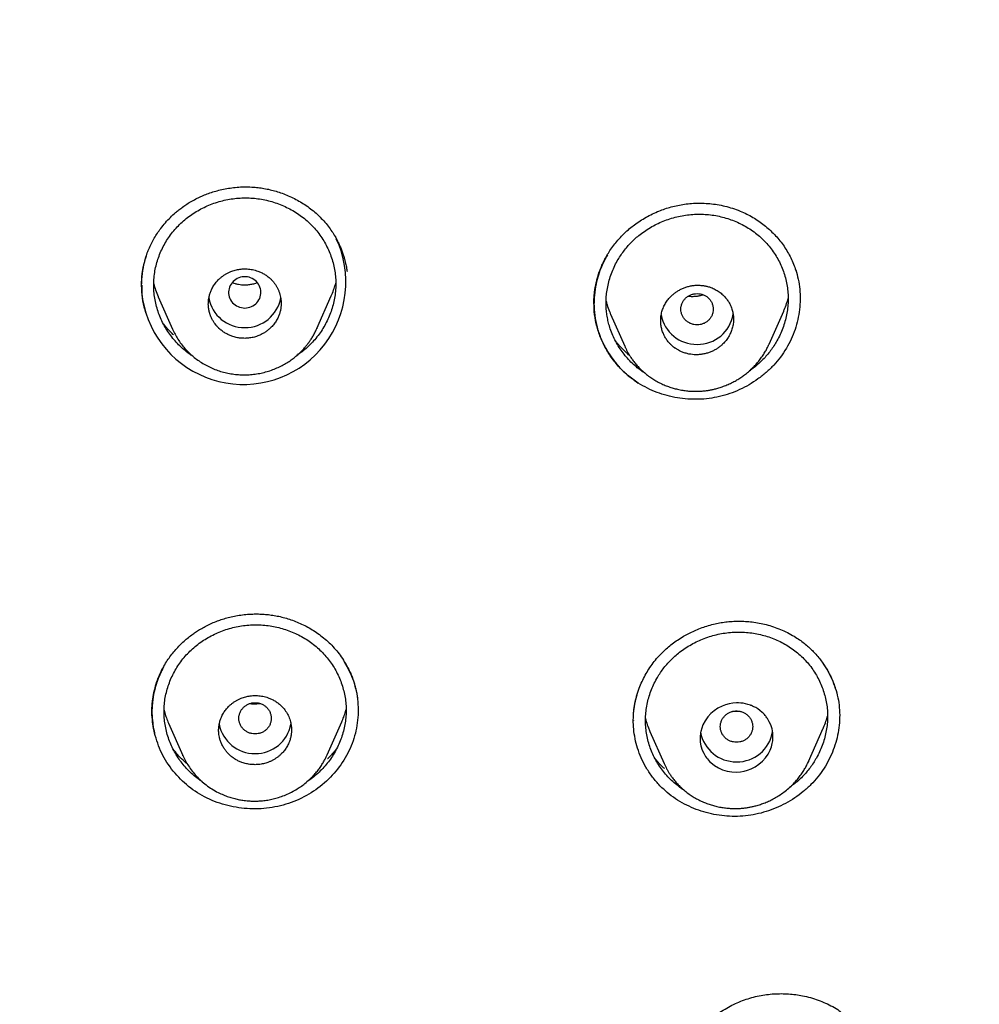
# Model space of a CAD drawing. Header units: millimetres. Extents: x 8 to 601, y 12 to 948.
# Tile 74 of 125: x 319 to 342, y 843 to 867. Entities that reach past the tile are written whole.
import ezdxf

# ---------------------------------------------------------------- set-up
doc = ezdxf.new("R2010")
doc.units = ezdxf.units.MM

msp = doc.modelspace()

# ---------------------------------------------------------------- linework, layer by layer
at = {"color": 7, "linetype": 'Continuous', "lineweight": 30}
for p, q in [((322.123, 860.081), (322.475, 859.281)), ((326.042, 859.298), (326.398, 860.106)), ((332.888, 859.918), (332.888, 859.91)), ((337.214, 858.91), (337.576, 859.73)), ((333.298, 859.652), (333.648, 858.86)), ((322.477, 859.278), (322.476, 859.281)), ((326.04, 859.299), (326.037, 859.292)), ((337.213, 858.91), (337.21, 858.902)), ((326.66, 851.162), (326.688, 851.125)), ((322.376, 849.551), (322.729, 848.75)), ((326.298, 848.766), (326.655, 849.577)), ((333.864, 849.611), (333.864, 849.603)), ((334.27, 849.345), (334.62, 848.55)), ((338.189, 848.602), (338.552, 849.424)), ((322.732, 848.744), (322.73, 848.75)), ((326.296, 848.767), (326.294, 848.762)), ((338.188, 848.602), (338.184, 848.594))]:
    msp.add_line(p, q, dxfattribs=at)
at = {"color": 7, "linetype": 'Continuous', "lineweight": 30, "flags": 128}
for points in [[(324.26, 859.804), (324.303, 859.806), (324.345, 859.813), (324.386, 859.824), (324.425, 859.839), (324.463, 859.857), (324.499, 859.88), (324.531, 859.906), (324.561, 859.936), (324.587, 859.968), (324.61, 860.003), (324.629, 860.04), (324.643, 860.079), (324.653, 860.119), (324.659, 860.16), (324.66, 860.201), (324.657, 860.242), (324.649, 860.282), (324.636, 860.321), (324.62, 860.359), (324.599, 860.395), (324.575, 860.429), (324.547, 860.46), (324.515, 860.488), (324.481, 860.512), (324.445, 860.533), (324.406, 860.55), (324.365, 860.563), (324.324, 860.572), (324.281, 860.576), (324.239, 860.576), (324.196, 860.572), (324.155, 860.563), (324.114, 860.55), (324.076, 860.533), (324.039, 860.512), (324.005, 860.488), (323.974, 860.46), (323.945, 860.429), (323.921, 860.395), (323.9, 860.359), (323.884, 860.321), (323.872, 860.282), (323.864, 860.242), (323.86, 860.201), (323.861, 860.16), (323.867, 860.119), (323.877, 860.079), (323.892, 860.04), (323.91, 860.003), (323.933, 859.968), (323.959, 859.936), (323.989, 859.906), (324.022, 859.88), (324.057, 859.857), (324.095, 859.839), (324.134, 859.824), (324.176, 859.813), (324.218, 859.806), (324.26, 859.804)], [(336.41, 848.34), (336.505, 848.347), (336.596, 848.362), (336.685, 848.387), (336.768, 848.418), (336.872, 848.471), (336.965, 848.534), (337.048, 848.605), (337.123, 848.689), (337.188, 848.782), (337.24, 848.883), (337.27, 848.963), (337.292, 849.046), (337.299, 849.08), (337.304, 849.114), (337.307, 849.148), (337.309, 849.182), (337.31, 849.217), (337.304, 849.307), (337.287, 849.404), (337.255, 849.506), (337.22, 849.584), (337.173, 849.663), (337.16, 849.683), (337.146, 849.702), (337.131, 849.721), (337.115, 849.74), (337.099, 849.759), (337.082, 849.777), (337.064, 849.796), (337.045, 849.813), (336.987, 849.862), (336.933, 849.901), (336.884, 849.931), (336.841, 849.953), (336.807, 849.969), (336.78, 849.981), (336.762, 849.988), (336.757, 849.99), (336.754, 849.991), (336.754, 849.991), (336.753, 849.991), (336.753, 849.991), (336.753, 849.991), (336.753, 849.991), (336.753, 849.991), (336.753, 849.991), (336.692, 850.011), (336.632, 850.027), (336.574, 850.038), (336.517, 850.044), (336.462, 850.048), (336.409, 850.048), (336.316, 850.041), (336.225, 850.026), (336.137, 850.002), (336.053, 849.971), (335.95, 849.918), (335.856, 849.855), (335.773, 849.783), (335.697, 849.701), (335.633, 849.608), (335.58, 849.508), (335.55, 849.428), (335.528, 849.345), (335.521, 849.311), (335.516, 849.277), (335.513, 849.242), (335.51, 849.207), (335.51, 849.172), (335.515, 849.082), (335.532, 848.986), (335.564, 848.883), (335.6, 848.805), (335.646, 848.726), (335.668, 848.695), (335.691, 848.664), (335.717, 848.634), (335.745, 848.604), (335.775, 848.575), (335.863, 848.504), (335.961, 848.444), (336.066, 848.397), (336.177, 848.364), (336.292, 848.345), (336.41, 848.34)]]:
    msp.add_lwpolyline(points, dxfattribs=at)
at = {"color": 7, "linetype": 'Continuous', "lineweight": 30}
for centre, radius, start, end in [((324.228, 860.447), 2.531, 197.5808, 24.9885), ((324.248, 860.211), 0.891, 190.2181, 270.796), ((324.273, 860.211), 0.89, 269.1735, 349.8578), ((335.424, 859.796), 0.891, 190.3976, 270.765), ((335.449, 859.795), 0.89, 269.164, 350.6514), ((324.503, 849.689), 0.891, 190.8145, 270.7602), ((324.527, 849.689), 0.891, 269.2385, 349.2975), ((336.398, 849.484), 0.891, 190.4421, 270.7645), ((336.423, 849.482), 0.89, 269.1653, 350.542)]:
    msp.add_arc(centre, radius, start, end, dxfattribs=at)
for points, knots in [([(367.724, 842.606), (368.186, 843.834), (369.104, 846.279), (370.088, 850.049), (370.862, 853.83), (371.446, 857.622), (371.933, 861.808), (372.287, 866.387), (372.497, 871.352), (372.592, 876.9), (372.582, 883.029), (372.57, 889.759), (372.467, 896.508), (372.148, 903.286), (371.604, 908.942), (370.934, 913.465), (370.268, 916.863), (369.389, 920.247), (368.233, 923.591), (366.816, 926.668), (365.139, 929.432), (363.245, 931.847), (361.035, 933.992), (358.596, 935.846), (356.014, 937.444), (352.893, 939.047), (349.207, 940.568), (344.957, 941.937), (340.641, 943.02), (336.275, 943.847), (331.874, 944.416), (327.463, 944.74), (323.071, 944.867), (318.7, 944.878), (314.329, 944.865), (309.936, 944.738), (305.525, 944.416), (301.124, 943.848), (296.759, 943.02), (292.442, 941.939), (288.193, 940.568), (284.506, 939.048), (281.385, 937.445), (278.803, 935.848), (276.364, 933.992), (274.154, 931.848), (272.261, 929.432), (270.584, 926.668), (269.166, 923.592), (268.011, 920.247), (267.131, 916.863), (266.466, 913.465), (265.796, 908.942), (265.251, 903.286), (264.933, 896.508), (264.829, 889.759), (264.817, 883.029), (264.807, 876.449), (264.93, 869.996), (265.277, 863.671), (265.856, 858.212), (266.575, 853.627), (267.344, 849.914), (268.318, 846.213), (269.222, 843.812), (269.676, 842.606)], [0, 0, 0, 0, 0.01422, 0.028301, 0.042283, 0.056188, 0.070046, 0.088148, 0.106186, 0.124159, 0.148558, 0.172923, 0.197399, 0.221993, 0.24671, 0.259145, 0.27167, 0.284302, 0.297067, 0.309991, 0.320883, 0.3319, 0.342924, 0.353811, 0.364567, 0.375221, 0.391058, 0.40678, 0.422432, 0.438055, 0.453668, 0.469227, 0.484683, 0.500001, 0.515318, 0.530774, 0.546334, 0.561944, 0.577571, 0.59322, 0.608942, 0.624779, 0.635434, 0.646191, 0.657076, 0.668103, 0.679114, 0.690014, 0.702933, 0.7157, 0.728331, 0.740856, 0.753291, 0.778008, 0.802602, 0.827078, 0.851444, 0.875842, 0.898728, 0.921719, 0.944802, 0.958463, 0.9722, 0.986034, 1, 1, 1, 1]), ([(366.332, 842.728), (366.708, 843.715), (367.459, 845.689), (368.322, 848.729), (369.035, 851.799), (369.607, 854.894), (370.066, 858.003), (370.5, 861.715), (370.849, 866.034), (371.072, 870.955), (371.172, 876.1), (371.177, 881.465), (371.162, 887.054), (371.105, 892.646), (370.932, 898.243), (370.577, 903.84), (370.074, 908.492), (369.509, 912.198), (368.981, 914.964), (368.324, 917.709), (367.508, 920.417), (366.501, 923.069), (365.372, 925.421), (364.155, 927.464), (362.906, 929.211), (361.492, 930.837), (359.748, 932.485), (357.646, 934.094), (355.195, 935.625), (352.457, 937.048), (349.444, 938.344), (346.168, 939.5), (342.829, 940.466), (339.443, 941.262), (335.737, 941.953), (331.711, 942.482), (327.376, 942.809), (323.037, 942.941), (318.701, 942.955), (314.363, 942.94), (310.023, 942.807), (305.687, 942.482), (301.661, 941.953), (297.957, 941.263), (294.571, 940.467), (291.233, 939.499), (287.956, 938.343), (284.942, 937.048), (282.205, 935.625), (279.754, 934.094), (277.654, 932.484), (275.908, 930.838), (274.496, 929.211), (273.245, 927.464), (272.029, 925.42), (270.899, 923.069), (269.892, 920.417), (269.077, 917.709), (268.42, 914.965), (267.892, 912.198), (267.327, 908.493), (266.823, 903.84), (266.469, 898.244), (266.296, 892.647), (266.238, 887.054), (266.223, 881.465), (266.228, 876.175), (266.323, 871.179), (266.527, 866.482), (266.885, 861.789), (267.366, 857.69), (267.915, 854.186), (268.478, 851.272), (269.172, 848.382), (270.001, 845.519), (270.712, 843.659), (271.068, 842.728)], [0, 0, 0, 0, 0.011709, 0.0234, 0.035079, 0.046745, 0.058401, 0.070053, 0.08835, 0.106637, 0.124908, 0.145647, 0.166375, 0.187119, 0.207887, 0.228673, 0.249479, 0.259892, 0.270315, 0.28075, 0.291198, 0.301658, 0.31213, 0.319994, 0.327864, 0.335737, 0.343609, 0.354092, 0.364563, 0.37502, 0.38755, 0.400066, 0.41258, 0.425091, 0.437599, 0.45323, 0.468841, 0.484431, 0.499999, 0.515569, 0.531166, 0.546782, 0.562408, 0.574915, 0.587424, 0.599934, 0.612454, 0.624987, 0.635443, 0.645912, 0.656393, 0.664263, 0.672136, 0.680006, 0.687871, 0.698343, 0.708803, 0.71925, 0.729685, 0.740108, 0.750521, 0.771326, 0.792113, 0.81288, 0.833624, 0.854353, 0.875091, 0.892532, 0.909986, 0.927451, 0.944927, 0.955919, 0.966921, 0.977933, 0.988958, 1, 1, 1, 1]), ([(321.712, 860.359), (321.712, 860.366), (321.712, 860.384), (321.712, 860.419), (321.712, 860.465), (321.715, 860.523), (321.72, 860.592), (321.729, 860.673), (321.743, 860.764), (321.765, 860.875), (321.797, 860.999), (321.84, 861.132), (321.891, 861.265), (321.953, 861.398), (322.023, 861.529), (322.1, 861.653), (322.191, 861.781), (322.297, 861.912), (322.419, 862.043), (322.532, 862.147), (322.634, 862.231), (322.728, 862.302), (322.834, 862.375), (322.952, 862.447), (323.076, 862.513), (323.204, 862.573), (323.333, 862.625), (323.471, 862.673), (323.619, 862.715), (323.776, 862.75), (323.941, 862.777), (324.114, 862.794), (324.295, 862.799), (324.467, 862.793), (324.626, 862.777), (324.774, 862.753), (324.923, 862.72), (325.073, 862.678), (325.224, 862.626), (325.375, 862.563), (325.525, 862.49), (325.673, 862.405), (325.817, 862.31), (325.957, 862.203), (326.091, 862.085), (326.172, 861.998), (326.213, 861.954)], [0, 0, 0, 0, 0.005022, 0.01168, 0.020055, 0.03028, 0.042323, 0.056204, 0.071938, 0.089521, 0.113223, 0.136517, 0.159413, 0.184888, 0.20968, 0.23381, 0.257298, 0.28764, 0.316899, 0.345103, 0.362634, 0.381775, 0.402541, 0.424955, 0.449042, 0.470338, 0.492723, 0.516197, 0.54076, 0.566412, 0.593151, 0.620976, 0.64989, 0.6799, 0.70314, 0.72702, 0.751548, 0.776725, 0.802544, 0.828994, 0.856061, 0.883726, 0.911969, 0.940771, 0.970117, 1, 1, 1, 1]), ([(322.978, 858.613), (322.947, 858.632), (322.868, 858.684), (322.75, 858.778), (322.624, 858.894), (322.508, 859.021), (322.403, 859.155), (322.31, 859.297), (322.228, 859.445), (322.159, 859.6), (322.102, 859.759), (322.058, 859.922), (322.027, 860.088), (322.011, 860.257), (322.009, 860.426), (322.021, 860.595), (322.047, 860.763), (322.087, 860.927), (322.14, 861.088), (322.206, 861.245), (322.285, 861.396), (322.375, 861.541), (322.476, 861.679), (322.589, 861.809), (322.712, 861.93), (322.845, 862.041), (322.987, 862.142), (323.137, 862.232), (323.294, 862.311), (323.457, 862.379), (323.624, 862.434), (323.796, 862.477), (323.97, 862.507), (324.146, 862.524), (324.322, 862.528), (324.439, 862.52), (324.498, 862.515)], [0, 0, 0, 0, 0.01875, 0.048421, 0.078097, 0.107762, 0.137428, 0.167108, 0.19681, 0.226537, 0.256292, 0.286079, 0.315909, 0.3458, 0.375767, 0.405683, 0.435531, 0.465332, 0.495096, 0.524829, 0.554531, 0.584206, 0.613858, 0.643497, 0.673142, 0.702807, 0.732503, 0.762232, 0.791987, 0.821753, 0.851517, 0.881263, 0.910982, 0.940673, 0.970346, 1, 1, 1, 1]), ([(324.498, 862.515), (324.556, 862.508), (324.672, 862.494), (324.844, 862.457), (325.012, 862.409), (325.176, 862.347), (325.335, 862.274), (325.487, 862.19), (325.632, 862.094), (325.769, 861.987), (325.896, 861.87), (326.013, 861.743), (326.118, 861.608), (326.212, 861.465), (326.293, 861.317), (326.363, 861.163), (326.419, 861.004), (326.463, 860.842), (326.493, 860.676), (326.509, 860.509), (326.512, 860.341), (326.499, 860.174), (326.473, 860.007), (326.433, 859.843), (326.38, 859.681), (326.315, 859.524), (326.237, 859.372), (326.147, 859.226), (326.046, 859.087), (325.933, 858.956), (325.81, 858.835), (325.681, 858.726), (325.59, 858.662), (325.546, 858.632)], [0, 0, 0, 0, 0.03225, 0.064515, 0.096805, 0.129126, 0.161482, 0.193879, 0.226329, 0.258853, 0.291468, 0.32402, 0.35649, 0.388902, 0.421269, 0.453599, 0.485897, 0.518166, 0.550414, 0.582653, 0.614905, 0.647178, 0.679483, 0.711822, 0.744186, 0.77656, 0.808928, 0.841274, 0.873589, 0.90587, 0.93813, 0.970371, 1, 1, 1, 1]), ([(332.889, 859.895), (332.888, 859.899), (332.888, 859.908), (332.886, 859.925), (332.884, 859.949), (332.885, 859.981), (332.887, 860.016), (332.89, 860.074), (332.897, 860.154), (332.911, 860.26), (332.928, 860.36), (332.95, 860.457), (332.974, 860.549), (333.003, 860.647), (333.04, 860.751), (333.085, 860.862), (333.14, 860.979), (333.206, 861.102), (333.284, 861.228), (333.375, 861.356), (333.481, 861.486), (333.602, 861.616), (333.729, 861.734), (333.86, 861.841), (333.993, 861.936), (334.137, 862.027), (334.292, 862.111), (334.448, 862.183), (334.604, 862.244), (334.758, 862.293), (334.918, 862.334), (335.085, 862.365), (335.256, 862.386), (335.433, 862.396), (335.613, 862.394), (335.797, 862.38), (335.984, 862.352), (336.172, 862.311), (336.36, 862.255), (336.482, 862.206), (336.544, 862.181)], [0, 0, 0, 0, 0.006728, 0.012483, 0.017517, 0.024123, 0.031247, 0.038927, 0.059229, 0.079968, 0.103173, 0.120866, 0.139762, 0.160073, 0.182158, 0.206022, 0.231663, 0.259082, 0.288271, 0.319213, 0.351924, 0.386422, 0.422723, 0.453074, 0.484592, 0.517283, 0.551153, 0.586215, 0.616357, 0.647335, 0.679029, 0.711445, 0.744611, 0.778555, 0.813302, 0.848877, 0.885305, 0.922612, 0.96083, 1, 1, 1, 1]), ([(334.147, 858.195), (334.118, 858.213), (334.041, 858.262), (333.925, 858.354), (333.799, 858.468), (333.683, 858.593), (333.579, 858.726), (333.485, 858.866), (333.404, 859.014), (333.334, 859.167), (333.28, 859.317), (333.24, 859.461), (333.212, 859.599), (333.194, 859.738), (333.185, 859.879), (333.186, 860.021), (333.199, 860.172), (333.224, 860.33), (333.264, 860.496), (333.318, 860.658), (333.384, 860.816), (333.458, 860.96), (333.538, 861.091), (333.621, 861.208), (333.711, 861.321), (333.809, 861.428), (333.914, 861.528), (334.033, 861.627), (334.168, 861.724), (334.318, 861.816), (334.475, 861.897), (334.638, 861.966), (334.806, 862.024), (334.977, 862.069), (335.151, 862.101), (335.327, 862.12), (335.503, 862.127), (335.62, 862.119), (335.678, 862.116)], [0, 0, 0, 0, 0.017793, 0.047489, 0.077188, 0.106879, 0.136574, 0.166286, 0.196019, 0.225777, 0.255562, 0.28041, 0.305286, 0.3302, 0.355169, 0.380177, 0.405131, 0.43501, 0.464842, 0.494635, 0.524396, 0.554126, 0.578881, 0.603617, 0.628342, 0.653064, 0.677794, 0.702538, 0.732258, 0.762011, 0.791792, 0.821588, 0.851381, 0.881157, 0.910906, 0.940625, 0.970323, 1, 1, 1, 1]), ([(335.678, 862.116), (335.736, 862.11), (335.852, 862.097), (336.024, 862.062), (336.192, 862.016), (336.355, 861.957), (336.513, 861.886), (336.665, 861.804), (336.81, 861.71), (336.946, 861.605), (337.073, 861.489), (337.189, 861.364), (337.295, 861.231), (337.388, 861.09), (337.47, 860.942), (337.539, 860.789), (337.596, 860.631), (337.639, 860.469), (337.669, 860.304), (337.685, 860.137), (337.688, 859.969), (337.675, 859.8), (337.649, 859.633), (337.608, 859.467), (337.555, 859.305), (337.489, 859.147), (337.415, 859.002), (337.336, 858.87), (337.253, 858.752), (337.163, 858.639), (337.065, 858.531), (336.96, 858.431), (336.848, 858.336), (336.768, 858.279), (336.728, 858.251)], [0, 0, 0, 0, 0.032317, 0.064649, 0.097007, 0.129396, 0.161823, 0.194295, 0.226826, 0.259436, 0.292142, 0.324782, 0.357337, 0.38983, 0.422275, 0.45468, 0.487049, 0.519387, 0.551705, 0.584016, 0.616344, 0.648693, 0.681072, 0.713483, 0.74592, 0.778366, 0.810806, 0.837825, 0.864822, 0.891797, 0.918752, 0.945695, 0.972622, 1, 1, 1, 1]), ([(336.544, 862.181), (336.597, 862.157), (336.702, 862.109), (336.852, 862.023), (336.995, 861.929), (337.13, 861.825), (337.257, 861.713), (337.375, 861.592), (337.485, 861.464), (337.585, 861.33), (337.674, 861.189), (337.753, 861.042), (337.822, 860.89), (337.858, 860.785), (337.876, 860.733)], [0, 0, 0, 0, 0.083874, 0.167547, 0.251082, 0.334519, 0.417879, 0.501175, 0.58441, 0.667587, 0.750712, 0.833801, 0.916881, 1, 1, 1, 1]), ([(326.213, 861.954), (326.25, 861.911), (326.321, 861.829), (326.412, 861.7), (326.49, 861.577), (326.555, 861.458), (326.608, 861.346), (326.652, 861.241), (326.686, 861.145), (326.714, 861.057), (326.736, 860.979), (326.752, 860.91), (326.765, 860.851), (326.774, 860.802), (326.78, 860.762), (326.784, 860.733), (326.786, 860.716), (326.788, 860.707), (326.788, 860.705), (326.788, 860.704)], [0, 0, 0, 0, 0.1180801, 0.2284835, 0.33133, 0.4266974, 0.5146376, 0.5951871, 0.668373, 0.7342175, 0.79274, 0.8439585, 0.8878915, 0.9245605, 0.9539951, 0.9762462, 0.9914291, 0.9964789, 1, 1, 1, 1]), ([(321.815, 859.683), (321.789, 859.782), (321.736, 859.978), (321.708, 860.282), (321.717, 860.583), (321.762, 860.878), (321.822, 861.067), (321.852, 861.16)], [0, 0, 0, 0, 0.2041045, 0.4065078, 0.6071773, 0.805968, 1, 1, 1, 1]), ([(333.221, 861.122), (333.153, 860.993), (333.014, 860.726), (332.906, 860.288), (332.874, 859.835), (332.935, 859.387), (333.085, 858.959), (333.314, 858.568), (333.61, 858.218), (333.859, 858.039), (333.983, 857.95)], [0, 0, 0, 0, 0.119612, 0.245458, 0.371192, 0.496696, 0.622497, 0.748677, 0.874659, 1, 1, 1, 1]), ([(333.218, 861.118), (333.166, 861.022), (333.053, 860.812), (332.955, 860.498), (332.9, 860.191), (332.882, 859.909), (332.901, 859.615), (332.962, 859.314), (333.069, 859.012), (333.209, 858.741), (333.372, 858.503), (333.547, 858.3), (333.75, 858.111), (333.905, 858.004), (333.983, 857.95)], [0, 0, 0, 0, 0.089739, 0.195242, 0.27012, 0.348576, 0.430612, 0.516323, 0.60578, 0.698958, 0.771258, 0.84555, 0.921792, 1, 1, 1, 1]), ([(324.26, 859.055), (324.3, 859.057), (324.38, 859.06), (324.498, 859.085), (324.601, 859.119), (324.689, 859.161), (324.764, 859.205), (324.834, 859.255), (324.904, 859.316), (324.972, 859.39), (325.036, 859.479), (325.084, 859.57), (325.119, 859.659), (325.138, 859.726), (325.148, 859.778), (325.153, 859.813), (325.157, 859.849), (325.16, 859.885), (325.161, 859.928), (325.159, 859.981), (325.152, 860.043), (325.139, 860.109), (325.119, 860.178), (325.093, 860.246), (325.062, 860.31), (325.028, 860.368), (324.988, 860.424), (324.945, 860.477), (324.891, 860.532), (324.825, 860.587), (324.749, 860.639), (324.669, 860.682), (324.592, 860.714), (324.52, 860.737), (324.454, 860.753), (324.388, 860.764), (324.323, 860.77), (324.241, 860.772), (324.141, 860.765), (324.025, 860.742), (323.928, 860.71), (323.849, 860.675), (323.788, 860.641), (323.729, 860.603), (323.674, 860.561), (323.614, 860.508), (323.55, 860.439), (323.487, 860.352), (323.438, 860.262), (323.403, 860.173), (323.384, 860.106), (323.373, 860.053), (323.367, 860.017), (323.363, 859.981), (323.361, 859.944), (323.359, 859.893), (323.363, 859.823), (323.373, 859.759), (323.384, 859.712), (323.39, 859.686), (323.398, 859.66), (323.407, 859.633), (323.417, 859.606), (323.436, 859.561), (323.464, 859.505), (323.504, 859.441), (323.535, 859.399), (323.557, 859.373), (323.569, 859.358), (323.581, 859.346), (323.591, 859.334), (323.601, 859.324), (323.61, 859.316), (323.617, 859.308), (323.645, 859.281), (323.697, 859.238), (323.776, 859.184), (323.858, 859.141), (323.949, 859.104), (324.049, 859.075), (324.156, 859.058), (324.226, 859.056), (324.26, 859.055)], [0, 0, 0, 0, 0.021289, 0.042405, 0.063349, 0.078949, 0.094454, 0.109862, 0.125176, 0.144455, 0.164348, 0.184857, 0.200647, 0.216784, 0.223339, 0.229949, 0.236615, 0.243337, 0.250114, 0.260843, 0.272456, 0.284952, 0.298331, 0.312593, 0.325094, 0.337595, 0.350097, 0.362598, 0.375099, 0.392277, 0.409012, 0.425304, 0.441152, 0.453514, 0.465591, 0.477386, 0.488896, 0.500124, 0.521067, 0.54196, 0.562801, 0.575289, 0.587758, 0.600211, 0.612646, 0.625065, 0.643804, 0.663375, 0.683779, 0.699633, 0.715956, 0.722619, 0.729357, 0.736171, 0.74306, 0.750024, 0.764707, 0.781581, 0.786365, 0.791299, 0.796384, 0.801619, 0.807005, 0.812541, 0.828417, 0.842112, 0.853624, 0.857378, 0.860826, 0.863966, 0.866799, 0.869325, 0.871543, 0.873455, 0.875059, 0.8929, 0.910106, 0.926677, 0.942614, 0.962869, 0.981998, 1, 1, 1, 1]), ([(333.983, 857.95), (333.894, 858.013), (333.714, 858.138), (333.484, 858.367), (333.286, 858.62), (333.125, 858.895), (333.003, 859.186), (332.922, 859.489), (332.884, 859.798), (332.89, 860.108), (332.931, 860.404), (332.989, 860.592), (333.016, 860.679)], [0, 0, 0, 0, 0.103565, 0.206668, 0.309322, 0.411431, 0.512888, 0.613646, 0.713698, 0.813195, 0.912185, 1, 1, 1, 1]), ([(337.872, 860.744), (337.894, 860.668), (337.94, 860.512), (337.976, 860.268), (337.987, 860.018), (337.97, 859.767), (337.928, 859.517), (337.859, 859.272), (337.765, 859.034), (337.645, 858.806), (337.501, 858.591), (337.333, 858.392), (337.146, 858.211), (336.941, 858.048), (336.721, 857.905), (336.488, 857.784), (336.244, 857.686), (335.991, 857.613), (335.732, 857.565), (335.47, 857.545), (335.207, 857.55), (334.947, 857.58), (334.691, 857.636), (334.444, 857.716), (334.205, 857.818), (334.057, 857.906), (333.983, 857.95)], [0, 0, 0, 0, 0.0396306, 0.0812872, 0.1229607, 0.164668, 0.2064114, 0.2481915, 0.2900202, 0.3319343, 0.3738257, 0.4156111, 0.4573513, 0.4990713, 0.5407735, 0.5824505, 0.6240989, 0.6657327, 0.7073589, 0.7490086, 0.7907175, 0.8324905, 0.8743151, 0.916175, 0.9580642, 1, 1, 1, 1]), ([(322.011, 860.4), (322.026, 860.351), (322.056, 860.245), (322.096, 860.139), (322.122, 860.084), (322.123, 860.081)], [0, 0, 0, 0, 0.457565, 0.971789, 1, 1, 1, 1]), ([(324.57, 860.431), (324.562, 860.427), (324.525, 860.41), (324.453, 860.39), (324.355, 860.371), (324.263, 860.366), (324.18, 860.371), (324.104, 860.381), (324.032, 860.399), (323.979, 860.416), (323.953, 860.427), (323.947, 860.43)], [0, 0, 0, 0, 0.041851, 0.189839, 0.344611, 0.505698, 0.616315, 0.733416, 0.863924, 0.970706, 1, 1, 1, 1]), ([(326.397, 860.107), (326.402, 860.117), (326.43, 860.176), (326.468, 860.28), (326.496, 860.375), (326.508, 860.419)], [0, 0, 0, 0, 0.102359, 0.588397, 1, 1, 1, 1]), ([(321.716, 860.372), (321.715, 860.322), (321.713, 860.181), (321.743, 859.948), (321.791, 859.771), (321.815, 859.683)], [0, 0, 0, 0, 0.21479, 0.606689, 1, 1, 1, 1]), ([(335.436, 858.65), (335.468, 858.652), (335.532, 858.655), (335.626, 858.672), (335.715, 858.697), (335.799, 858.729), (335.877, 858.768), (335.949, 858.813), (336.015, 858.862), (336.083, 858.924), (336.152, 859.001), (336.218, 859.095), (336.261, 859.18), (336.289, 859.251), (336.306, 859.306), (336.32, 859.361), (336.329, 859.417), (336.335, 859.474), (336.337, 859.544), (336.332, 859.629), (336.313, 859.73), (336.282, 859.824), (336.243, 859.91), (336.204, 859.974), (336.169, 860.024), (336.139, 860.06), (336.106, 860.096), (336.056, 860.146), (335.984, 860.204), (335.886, 860.264), (335.789, 860.308), (335.697, 860.337), (335.612, 860.355), (335.524, 860.366), (335.433, 860.368), (335.341, 860.362), (335.248, 860.345), (335.16, 860.321), (335.076, 860.289), (334.998, 860.25), (334.925, 860.206), (334.859, 860.156), (334.79, 860.095), (334.721, 860.018), (334.656, 859.924), (334.612, 859.84), (334.584, 859.769), (334.567, 859.715), (334.553, 859.659), (334.543, 859.602), (334.537, 859.545), (334.535, 859.475), (334.54, 859.389), (334.559, 859.289), (334.589, 859.194), (334.629, 859.108), (334.677, 859.027), (334.72, 858.972), (334.75, 858.938), (334.76, 858.928), (334.77, 858.918), (334.78, 858.907), (334.79, 858.897), (334.8, 858.888), (334.815, 858.874), (334.84, 858.852), (334.87, 858.829), (334.9, 858.808), (334.924, 858.792), (334.951, 858.775), (334.981, 858.758), (335.015, 858.741), (335.052, 858.724), (335.11, 858.701), (335.185, 858.677), (335.275, 858.659), (335.358, 858.65), (335.411, 858.65), (335.436, 858.65)], [0, 0, 0, 0, 0.017172, 0.033909, 0.050209, 0.066075, 0.081507, 0.096505, 0.111071, 0.125205, 0.14583, 0.166527, 0.187301, 0.197723, 0.208166, 0.218628, 0.229112, 0.239618, 0.250145, 0.267963, 0.28698, 0.307199, 0.323157, 0.339792, 0.348367, 0.357111, 0.366025, 0.375108, 0.395935, 0.416764, 0.437597, 0.453072, 0.468649, 0.484327, 0.500106, 0.517028, 0.533576, 0.549751, 0.565555, 0.580987, 0.596049, 0.610741, 0.625065, 0.645479, 0.666051, 0.686787, 0.697222, 0.707699, 0.718218, 0.72878, 0.739384, 0.750032, 0.767875, 0.786911, 0.80714, 0.823101, 0.839735, 0.859162, 0.86177, 0.864393, 0.86703, 0.869681, 0.872348, 0.875028, 0.877181, 0.883443, 0.893343, 0.898073, 0.90333, 0.909115, 0.915429, 0.92227, 0.92964, 0.937538, 0.955539, 0.97195, 0.986771, 1, 1, 1, 1]), ([(335.436, 860.161), (335.41, 860.159), (335.358, 860.156), (335.282, 860.133), (335.212, 860.098), (335.151, 860.05), (335.101, 859.99), (335.064, 859.923), (335.041, 859.85), (335.033, 859.775), (335.041, 859.699), (335.064, 859.626), (335.101, 859.559), (335.151, 859.5), (335.212, 859.451), (335.282, 859.416), (335.358, 859.393), (335.436, 859.386), (335.514, 859.393), (335.59, 859.416), (335.66, 859.451), (335.721, 859.5), (335.771, 859.559), (335.807, 859.626), (335.831, 859.699), (335.839, 859.775), (335.831, 859.85), (335.807, 859.923), (335.771, 859.99), (335.721, 860.05), (335.66, 860.098), (335.59, 860.133), (335.514, 860.156), (335.462, 860.159), (335.436, 860.161)], [0, 0, 0, 0, 0.031244, 0.0625, 0.093756, 0.125, 0.156244, 0.1875, 0.218756, 0.25, 0.281244, 0.3125, 0.343756, 0.375, 0.406244, 0.4375, 0.468756, 0.5, 0.531244, 0.5625, 0.593756, 0.625, 0.656244, 0.6875, 0.718756, 0.75, 0.781244, 0.8125, 0.843756, 0.875, 0.906244, 0.9375, 0.968756, 1, 1, 1, 1]), ([(333.188, 859.973), (333.196, 859.942), (333.218, 859.856), (333.256, 859.749), (333.289, 859.675), (333.299, 859.653)], [0, 0, 0, 0, 0.283314, 0.785834, 1, 1, 1, 1]), ([(335.591, 860.13), (335.566, 860.122), (335.515, 860.105), (335.436, 860.091), (335.364, 860.084), (335.301, 860.083), (335.252, 860.086), (335.222, 860.09), (335.209, 860.092)], [0, 0, 0, 0, 0.2024802, 0.4135525, 0.6143601, 0.7577837, 0.8934739, 1, 1, 1, 1]), ([(337.575, 859.73), (337.579, 859.74), (337.608, 859.799), (337.645, 859.902), (337.672, 859.995), (337.684, 860.037)], [0, 0, 0, 0, 0.098886, 0.603531, 1, 1, 1, 1]), ([(322.496, 859.145), (322.493, 859.148), (322.464, 859.174), (322.414, 859.226), (322.348, 859.296), (322.292, 859.361), (322.259, 859.403), (322.244, 859.422)], [0, 0, 0, 0, 0.03522, 0.314904, 0.570596, 0.80236, 1, 1, 1, 1]), ([(322.476, 859.28), (322.496, 859.238), (322.535, 859.153), (322.607, 859.033), (322.688, 858.917), (322.777, 858.806), (322.876, 858.702), (322.984, 858.605), (323.1, 858.515), (323.223, 858.434), (323.353, 858.363), (323.488, 858.301), (323.628, 858.249), (323.772, 858.208), (323.918, 858.178), (324.066, 858.159), (324.216, 858.15), (324.367, 858.154), (324.517, 858.169), (324.666, 858.195), (324.811, 858.232), (324.953, 858.279), (325.087, 858.335), (325.211, 858.398), (325.326, 858.466), (325.43, 858.537), (325.524, 858.611), (325.608, 858.686), (325.684, 858.761), (325.745, 858.828), (325.796, 858.89), (325.842, 858.95), (325.89, 859.019), (325.941, 859.1), (325.993, 859.192), (326.024, 859.259), (326.04, 859.294)], [0, 0, 0, 0, 0.031333, 0.062888, 0.094675, 0.126713, 0.159035, 0.191687, 0.224711, 0.257954, 0.291327, 0.324654, 0.357944, 0.391217, 0.42449, 0.457784, 0.491128, 0.524556, 0.558099, 0.591584, 0.624978, 0.658314, 0.690967, 0.722111, 0.751769, 0.779967, 0.806723, 0.832054, 0.855972, 0.878483, 0.893205, 0.90997, 0.929032, 0.950391, 0.974047, 1, 1, 1, 1]), ([(333.771, 858.63), (333.769, 858.631), (333.738, 858.656), (333.683, 858.706), (333.608, 858.777), (333.543, 858.845), (333.487, 858.908), (333.445, 858.958), (333.423, 858.988), (333.415, 858.997)], [0, 0, 0, 0, 0.010461, 0.231742, 0.434084, 0.617574, 0.782276, 0.928237, 1, 1, 1, 1]), ([(333.648, 858.859), (333.652, 858.849), (333.663, 858.826), (333.684, 858.784), (333.712, 858.73), (333.748, 858.665), (333.791, 858.595), (333.843, 858.519), (333.905, 858.439), (333.978, 858.354), (334.062, 858.269), (334.158, 858.183), (334.26, 858.105), (334.367, 858.034), (334.475, 857.972), (334.588, 857.917), (334.702, 857.871), (334.814, 857.833), (334.929, 857.801), (335.047, 857.776), (335.168, 857.758), (335.281, 857.748), (335.388, 857.745), (335.488, 857.747), (335.579, 857.753), (335.666, 857.763), (335.749, 857.777), (335.834, 857.794), (335.928, 857.817), (336.032, 857.849), (336.146, 857.89), (336.261, 857.941), (336.368, 857.996), (336.469, 858.056), (336.564, 858.119), (336.659, 858.19), (336.754, 858.272), (336.842, 858.357), (336.923, 858.447), (336.997, 858.539), (337.065, 858.636), (337.124, 858.732), (337.173, 858.82), (337.199, 858.877), (337.211, 858.903)], [0, 0, 0, 0, 0.007895, 0.01661, 0.031465, 0.048659, 0.067619, 0.088173, 0.111861, 0.137383, 0.164761, 0.194026, 0.225199, 0.252501, 0.280986, 0.309745, 0.33731, 0.363678, 0.388862, 0.417532, 0.444527, 0.46986, 0.49354, 0.515574, 0.535967, 0.554718, 0.573142, 0.592245, 0.61203, 0.637722, 0.664492, 0.692352, 0.721317, 0.745378, 0.770606, 0.797083, 0.824861, 0.854006, 0.879394, 0.905702, 0.932831, 0.958578, 0.980935, 1, 1, 1, 1]), ([(321.968, 849.811), (321.968, 849.832), (321.968, 849.878), (321.97, 849.953), (321.976, 850.039), (321.986, 850.135), (322.003, 850.242), (322.027, 850.358), (322.06, 850.482), (322.102, 850.608), (322.151, 850.732), (322.21, 850.86), (322.281, 850.992), (322.366, 851.125), (322.457, 851.249), (322.553, 851.366), (322.654, 851.473), (322.759, 851.573), (322.866, 851.664), (322.969, 851.743), (323.07, 851.812), (323.172, 851.876), (323.286, 851.94), (323.414, 852.004), (323.546, 852.06), (323.682, 852.109), (323.819, 852.151), (323.966, 852.187), (324.123, 852.215), (324.289, 852.236), (324.447, 852.245), (324.598, 852.246), (324.737, 852.239), (324.881, 852.225), (325.028, 852.203), (325.177, 852.171), (325.327, 852.129), (325.479, 852.077), (325.63, 852.015), (325.78, 851.942), (325.927, 851.857), (326.072, 851.762), (326.211, 851.655), (326.346, 851.536), (326.473, 851.405), (326.593, 851.262), (326.663, 851.159), (326.699, 851.107)], [0, 0, 0, 0, 0.0112448, 0.0240158, 0.038337, 0.0542268, 0.0716976, 0.0907567, 0.111406, 0.1327801, 0.1537657, 0.1743575, 0.1995442, 0.2241291, 0.2481209, 0.2715224, 0.294332, 0.3165463, 0.338161, 0.359172, 0.3759408, 0.3941874, 0.4140483, 0.435523, 0.4586142, 0.4790934, 0.5006971, 0.5234321, 0.5473039, 0.5723165, 0.5984731, 0.6188444, 0.6398622, 0.6615289, 0.6838491, 0.7068307, 0.7304866, 0.7547624, 0.7796065, 0.8050295, 0.8310402, 0.8576468, 0.8848573, 0.9126814, 0.9411321, 0.9702287, 1, 1, 1, 1]), ([(323.214, 848.097), (323.19, 848.112), (323.117, 848.159), (323.005, 848.249), (322.879, 848.365), (322.763, 848.49), (322.658, 848.624), (322.565, 848.765), (322.483, 848.913), (322.414, 849.066), (322.357, 849.225), (322.313, 849.387), (322.282, 849.552), (322.266, 849.72), (322.264, 849.888), (322.276, 850.057), (322.302, 850.223), (322.342, 850.387), (322.395, 850.547), (322.461, 850.703), (322.539, 850.854), (322.629, 850.998), (322.731, 851.135), (322.843, 851.265), (322.967, 851.385), (323.1, 851.496), (323.242, 851.596), (323.392, 851.686), (323.549, 851.765), (323.712, 851.832), (323.879, 851.887), (324.051, 851.93), (324.225, 851.96), (324.401, 851.977), (324.577, 851.981), (324.694, 851.972), (324.753, 851.968)], [0, 0, 0, 0, 0.014972, 0.044756, 0.074545, 0.104322, 0.134098, 0.163889, 0.193701, 0.22354, 0.253408, 0.28331, 0.313257, 0.343267, 0.373356, 0.403394, 0.433361, 0.463279, 0.493158, 0.523004, 0.55282, 0.582607, 0.612372, 0.642125, 0.671887, 0.701668, 0.73148, 0.761324, 0.791193, 0.821074, 0.850951, 0.880811, 0.910643, 0.940447, 0.970233, 1, 1, 1, 1]), ([(324.753, 851.968), (324.811, 851.961), (324.928, 851.947), (325.099, 851.91), (325.268, 851.862), (325.432, 851.801), (325.59, 851.728), (325.743, 851.644), (325.887, 851.548), (326.024, 851.442), (326.151, 851.325), (326.268, 851.199), (326.373, 851.065), (326.467, 850.923), (326.549, 850.776), (326.618, 850.622), (326.674, 850.464), (326.718, 850.303), (326.748, 850.139), (326.764, 849.973), (326.767, 849.806), (326.755, 849.639), (326.728, 849.473), (326.689, 849.309), (326.636, 849.149), (326.57, 848.992), (326.492, 848.841), (326.403, 848.696), (326.301, 848.557), (326.189, 848.427), (326.066, 848.306), (325.935, 848.196), (325.842, 848.132), (325.796, 848.1)], [0, 0, 0, 0, 0.032207, 0.06443, 0.096678, 0.128957, 0.161272, 0.19363, 0.226041, 0.258528, 0.291105, 0.323619, 0.35605, 0.388421, 0.420747, 0.453037, 0.485294, 0.517523, 0.549732, 0.581934, 0.614149, 0.646387, 0.678655, 0.710956, 0.743282, 0.775617, 0.807945, 0.84025, 0.872523, 0.904763, 0.936982, 0.969182, 1, 1, 1, 1]), ([(333.86, 849.597), (333.86, 849.611), (333.86, 849.642), (333.861, 849.697), (333.863, 849.762), (333.869, 849.837), (333.879, 849.922), (333.895, 850.016), (333.916, 850.115), (333.942, 850.215), (333.972, 850.314), (334.014, 850.434), (334.073, 850.575), (334.153, 850.733), (334.245, 850.887), (334.349, 851.036), (334.465, 851.178), (334.583, 851.301), (334.702, 851.41), (334.822, 851.508), (334.956, 851.604), (335.093, 851.691), (335.233, 851.767), (335.372, 851.834), (335.521, 851.895), (335.679, 851.95), (335.837, 851.994), (335.992, 852.027), (336.144, 852.05), (336.302, 852.065), (336.464, 852.07), (336.63, 852.065), (336.8, 852.049), (336.973, 852.022), (337.147, 851.983), (337.322, 851.931), (337.497, 851.866), (337.67, 851.788), (337.78, 851.725), (337.836, 851.693)], [0, 0, 0, 0, 0.009803, 0.021239, 0.034369, 0.049239, 0.065882, 0.084322, 0.103733, 0.123222, 0.142787, 0.162428, 0.195327, 0.228438, 0.261765, 0.295317, 0.329083, 0.362976, 0.389294, 0.417399, 0.447298, 0.478995, 0.505647, 0.533448, 0.562392, 0.592475, 0.623694, 0.650582, 0.678257, 0.706729, 0.736015, 0.76613, 0.797079, 0.828865, 0.86148, 0.894916, 0.929157, 0.964189, 1, 1, 1, 1]), ([(335.108, 847.897), (335.083, 847.912), (335.01, 847.959), (334.898, 848.048), (334.772, 848.161), (334.657, 848.285), (334.552, 848.417), (334.459, 848.557), (334.377, 848.704), (334.308, 848.856), (334.251, 849.014), (334.207, 849.175), (334.177, 849.341), (334.16, 849.508), (334.158, 849.677), (334.171, 849.846), (334.198, 850.013), (334.238, 850.178), (334.291, 850.339), (334.358, 850.497), (334.432, 850.64), (334.512, 850.77), (334.594, 850.888), (334.685, 851), (334.783, 851.106), (334.888, 851.206), (335.008, 851.305), (335.142, 851.401), (335.293, 851.493), (335.45, 851.574), (335.613, 851.643), (335.781, 851.7), (335.952, 851.745), (336.126, 851.777), (336.302, 851.796), (336.478, 851.802), (336.595, 851.795), (336.654, 851.791)], [0, 0, 0, 0, 0.015449, 0.045214, 0.07498, 0.104737, 0.134498, 0.164274, 0.194073, 0.223898, 0.253753, 0.283643, 0.313581, 0.343587, 0.373677, 0.403709, 0.433668, 0.463575, 0.493441, 0.523272, 0.55307, 0.577881, 0.602675, 0.627457, 0.652239, 0.677031, 0.701836, 0.731628, 0.761453, 0.791305, 0.821171, 0.851035, 0.880881, 0.910699, 0.940488, 0.970254, 1, 1, 1, 1]), ([(336.654, 851.791), (336.712, 851.785), (336.828, 851.773), (336.999, 851.738), (337.167, 851.692), (337.33, 851.633), (337.488, 851.563), (337.64, 851.481), (337.784, 851.387), (337.921, 851.283), (338.048, 851.168), (338.164, 851.044), (338.269, 850.911), (338.362, 850.771), (338.444, 850.624), (338.513, 850.472), (338.569, 850.315), (338.613, 850.154), (338.643, 849.99), (338.659, 849.824), (338.661, 849.656), (338.649, 849.489), (338.622, 849.322), (338.582, 849.157), (338.529, 848.996), (338.463, 848.838), (338.389, 848.694), (338.31, 848.563), (338.227, 848.445), (338.137, 848.332), (338.039, 848.225), (337.934, 848.125), (337.828, 848.035), (337.754, 847.983), (337.72, 847.959)], [0, 0, 0, 0, 0.032453, 0.064923, 0.09742, 0.129949, 0.162515, 0.195125, 0.227791, 0.260535, 0.293368, 0.326138, 0.358827, 0.391458, 0.424042, 0.456588, 0.489099, 0.521581, 0.554042, 0.586498, 0.618972, 0.651466, 0.683989, 0.716543, 0.74912, 0.781705, 0.814281, 0.841413, 0.868523, 0.895609, 0.922676, 0.949732, 0.976772, 1, 1, 1, 1]), ([(337.835, 851.693), (337.879, 851.665), (337.964, 851.612), (338.082, 851.523), (338.188, 851.433), (338.284, 851.342), (338.376, 851.244), (338.463, 851.141), (338.543, 851.033), (338.611, 850.93), (338.668, 850.834), (338.715, 850.745), (338.754, 850.665), (338.785, 850.593), (338.81, 850.53), (338.829, 850.477), (338.844, 850.434), (338.855, 850.401), (338.86, 850.383), (338.862, 850.375)], [0, 0, 0, 0, 0.088096, 0.172199, 0.252333, 0.328495, 0.400674, 0.485264, 0.56357, 0.635568, 0.701242, 0.760588, 0.813609, 0.860317, 0.90073, 0.934868, 0.96276, 0.984446, 1, 1, 1, 1]), ([(322.028, 849.303), (322.002, 849.452), (321.949, 849.748), (321.986, 850.197), (322.083, 850.601), (322.206, 850.836), (322.259, 850.938)], [0, 0, 0, 0, 0.268128, 0.534214, 0.798207, 1, 1, 1, 1]), ([(322.249, 850.928), (322.19, 850.806), (322.069, 850.554), (321.98, 850.144), (321.953, 849.72), (322.003, 849.442), (322.028, 849.303)], [0, 0, 0, 0, 0.240078, 0.493919, 0.747392, 1, 1, 1, 1]), ([(322.254, 850.936), (322.213, 850.856), (322.121, 850.678), (322.036, 850.405), (321.982, 850.125), (321.963, 849.859), (321.973, 849.582), (322.009, 849.397), (322.028, 849.303)], [0, 0, 0, 0, 0.1580229, 0.3524658, 0.5053898, 0.6642927, 0.8291371, 1, 1, 1, 1]), ([(326.688, 851.125), (326.774, 850.97), (326.946, 850.661), (327.062, 850.144), (327.069, 849.619), (326.956, 849.102), (326.723, 848.622), (326.389, 848.198), (325.969, 847.849), (325.48, 847.592), (324.942, 847.446), (324.386, 847.414), (323.837, 847.492), (323.32, 847.678), (322.86, 847.971), (322.481, 848.352), (322.185, 848.799), (322.08, 849.135), (322.028, 849.303)], [0, 0, 0, 0, 0.062875, 0.125425, 0.187808, 0.250201, 0.31261, 0.37496, 0.437357, 0.499951, 0.562604, 0.625136, 0.687593, 0.749958, 0.812247, 0.874612, 0.937169, 1, 1, 1, 1]), ([(326.698, 851.107), (326.725, 851.064), (326.775, 850.982), (326.838, 850.86), (326.889, 850.746), (326.929, 850.642), (326.961, 850.547), (326.986, 850.463), (327.005, 850.386), (327.02, 850.319), (327.031, 850.263), (327.037, 850.225), (327.042, 850.197), (327.042, 850.178), (327.042, 850.163), (327.042, 850.156), (327.043, 850.151)], [0, 0, 0, 0, 0.140487, 0.26923, 0.386378, 0.49203, 0.586251, 0.669088, 0.740575, 0.809662, 0.863362, 0.901695, 0.920983, 0.941159, 0.967197, 1, 1, 1, 1]), ([(338.553, 851.015), (338.596, 850.948), (338.684, 850.812), (338.789, 850.59), (338.873, 850.357), (338.93, 850.116), (338.959, 849.87), (338.96, 849.621), (338.934, 849.373), (338.882, 849.127), (338.805, 848.886), (338.702, 848.653), (338.576, 848.431), (338.426, 848.221), (338.253, 848.028), (338.061, 847.853), (337.851, 847.698), (337.626, 847.563), (337.389, 847.45), (337.143, 847.36), (336.889, 847.294), (336.63, 847.253), (336.369, 847.239), (336.108, 847.251), (335.85, 847.289), (335.598, 847.352), (335.353, 847.437), (335.12, 847.547), (334.899, 847.677), (334.765, 847.781), (334.699, 847.833)], [0, 0, 0, 0, 0.034225, 0.070041, 0.105795, 0.141475, 0.177118, 0.212787, 0.24851, 0.284285, 0.320097, 0.355928, 0.391771, 0.427639, 0.463483, 0.499278, 0.535063, 0.570844, 0.606606, 0.642323, 0.677975, 0.713556, 0.749147, 0.784839, 0.820635, 0.856508, 0.892418, 0.928321, 0.964184, 1, 1, 1, 1]), ([(324.515, 848.522), (324.555, 848.524), (324.634, 848.527), (324.75, 848.551), (324.848, 848.583), (324.926, 848.618), (324.988, 848.652), (325.047, 848.689), (325.102, 848.732), (325.162, 848.785), (325.226, 848.854), (325.289, 848.941), (325.338, 849.03), (325.373, 849.119), (325.391, 849.184), (325.401, 849.232), (325.406, 849.262), (325.41, 849.292), (325.413, 849.322), (325.415, 849.353), (325.415, 849.388), (325.414, 849.429), (325.41, 849.477), (325.402, 849.529), (325.39, 849.586), (325.372, 849.647), (325.346, 849.714), (325.312, 849.782), (325.272, 849.845), (325.24, 849.888), (325.216, 849.916), (325.202, 849.933), (325.188, 849.948), (325.175, 849.961), (325.163, 849.973), (325.132, 850.003), (325.079, 850.048), (325.001, 850.1), (324.92, 850.143), (324.843, 850.175), (324.771, 850.197), (324.706, 850.213), (324.641, 850.223), (324.577, 850.229), (324.496, 850.231), (324.397, 850.224), (324.282, 850.201), (324.185, 850.17), (324.106, 850.135), (324.044, 850.101), (323.985, 850.064), (323.93, 850.021), (323.869, 849.968), (323.807, 849.901), (323.744, 849.815), (323.695, 849.727), (323.659, 849.639), (323.641, 849.574), (323.631, 849.528), (323.626, 849.503), (323.622, 849.476), (323.619, 849.45), (323.617, 849.423), (323.615, 849.396), (323.615, 849.363), (323.616, 849.319), (323.621, 849.263), (323.633, 849.197), (323.653, 849.122), (323.678, 849.054), (323.706, 848.996), (323.73, 848.953), (323.755, 848.913), (323.78, 848.877), (323.806, 848.845), (323.831, 848.816), (323.855, 848.791), (323.894, 848.753), (323.95, 848.705), (324.028, 848.653), (324.108, 848.61), (324.199, 848.572), (324.299, 848.543), (324.408, 848.525), (324.48, 848.523), (324.515, 848.522)], [0, 0, 0, 0, 0.020971, 0.041895, 0.062774, 0.075286, 0.087782, 0.100264, 0.11273, 0.125183, 0.143949, 0.163534, 0.183939, 0.199786, 0.216096, 0.221637, 0.22723, 0.232875, 0.238571, 0.244318, 0.250117, 0.258101, 0.267056, 0.276984, 0.287884, 0.299756, 0.3126, 0.328007, 0.341698, 0.353672, 0.357908, 0.361878, 0.365583, 0.369022, 0.372197, 0.375107, 0.392635, 0.409619, 0.42606, 0.441957, 0.454286, 0.466268, 0.477902, 0.48919, 0.500131, 0.520827, 0.54157, 0.562361, 0.574865, 0.587387, 0.599928, 0.612489, 0.625069, 0.643313, 0.662587, 0.68289, 0.698799, 0.715288, 0.720108, 0.724976, 0.729891, 0.734853, 0.739863, 0.74492, 0.750025, 0.758609, 0.769152, 0.781655, 0.796117, 0.812536, 0.822274, 0.831462, 0.840101, 0.848191, 0.855732, 0.862724, 0.869167, 0.87506, 0.892417, 0.909276, 0.925639, 0.941506, 0.961884, 0.981382, 1, 1, 1, 1]), ([(334.699, 847.833), (334.628, 847.897), (334.489, 848.022), (334.315, 848.235), (334.168, 848.458), (334.051, 848.69), (333.963, 848.925), (333.901, 849.161), (333.866, 849.395), (333.856, 849.625), (333.87, 849.847), (333.9, 850.053), (333.935, 850.183), (333.951, 850.243)], [0, 0, 0, 0, 0.105223, 0.207734, 0.307599, 0.404809, 0.499334, 0.59116, 0.680311, 0.766643, 0.850155, 0.93095, 1, 1, 1, 1]), ([(324.515, 850.053), (324.489, 850.052), (324.437, 850.049), (324.361, 850.026), (324.292, 849.99), (324.23, 849.942), (324.181, 849.883), (324.144, 849.816), (324.121, 849.743), (324.112, 849.667), (324.121, 849.591), (324.144, 849.518), (324.181, 849.451), (324.23, 849.392), (324.292, 849.344), (324.361, 849.308), (324.437, 849.286), (324.515, 849.278), (324.594, 849.286), (324.669, 849.308), (324.739, 849.344), (324.8, 849.392), (324.85, 849.451), (324.887, 849.518), (324.91, 849.591), (324.918, 849.667), (324.91, 849.743), (324.887, 849.816), (324.85, 849.883), (324.8, 849.942), (324.739, 849.99), (324.669, 850.026), (324.594, 850.049), (324.541, 850.052), (324.515, 850.053)], [0, 0, 0, 0, 0.031244, 0.0625, 0.093756, 0.125, 0.156244, 0.1875, 0.218756, 0.25, 0.281244, 0.3125, 0.343756, 0.375, 0.406244, 0.4375, 0.468756, 0.5, 0.531244, 0.5625, 0.593756, 0.625, 0.656244, 0.6875, 0.718756, 0.75, 0.781244, 0.8125, 0.843756, 0.875, 0.906244, 0.9375, 0.968756, 1, 1, 1, 1]), ([(324.635, 850.033), (324.62, 850.03), (324.583, 850.023), (324.513, 850.017), (324.438, 850.016), (324.388, 850.023), (324.369, 850.025)], [0, 0, 0, 0, 0.170518, 0.42019, 0.77627, 1, 1, 1, 1]), ([(322.266, 849.866), (322.272, 849.845), (322.288, 849.781), (322.324, 849.675), (322.359, 849.593), (322.377, 849.551)], [0, 0, 0, 0, 0.1994, 0.59215, 1, 1, 1, 1]), ([(326.655, 849.577), (326.672, 849.617), (326.708, 849.703), (326.744, 849.806), (326.759, 849.869), (326.763, 849.884)], [0, 0, 0, 0, 0.402016, 0.855711, 1, 1, 1, 1]), ([(336.41, 849.848), (336.384, 849.847), (336.331, 849.844), (336.256, 849.821), (336.186, 849.785), (336.125, 849.737), (336.075, 849.678), (336.038, 849.611), (336.015, 849.538), (336.007, 849.462), (336.015, 849.386), (336.038, 849.313), (336.075, 849.246), (336.125, 849.187), (336.186, 849.139), (336.256, 849.103), (336.331, 849.081), (336.41, 849.073), (336.488, 849.081), (336.564, 849.103), (336.633, 849.139), (336.695, 849.187), (336.744, 849.246), (336.781, 849.313), (336.804, 849.386), (336.812, 849.462), (336.804, 849.538), (336.781, 849.611), (336.744, 849.678), (336.695, 849.737), (336.633, 849.785), (336.564, 849.821), (336.488, 849.844), (336.436, 849.847), (336.41, 849.848)], [0, 0, 0, 0, 0.031244, 0.0625, 0.093756, 0.125, 0.156244, 0.1875, 0.218756, 0.25, 0.281244, 0.3125, 0.343756, 0.375, 0.406244, 0.4375, 0.468756, 0.5, 0.531244, 0.5625, 0.593756, 0.625, 0.656244, 0.6875, 0.718756, 0.75, 0.781244, 0.8125, 0.843756, 0.875, 0.906244, 0.9375, 0.968756, 1, 1, 1, 1]), ([(336.427, 849.847), (336.401, 849.842), (336.364, 849.836), (336.325, 849.835), (336.314, 849.835)], [0, 0, 0, 0, 0.690629, 1, 1, 1, 1]), ([(338.551, 849.424), (338.554, 849.431), (338.581, 849.486), (338.618, 849.586), (338.646, 849.681), (338.658, 849.724)], [0, 0, 0, 0, 0.0640417, 0.5794132, 1, 1, 1, 1]), ([(334.161, 849.661), (334.167, 849.637), (334.186, 849.559), (334.223, 849.454), (334.259, 849.374), (334.271, 849.345)], [0, 0, 0, 0, 0.21584, 0.72084, 1, 1, 1, 1]), ([(322.841, 848.539), (322.805, 848.57), (322.721, 848.642), (322.603, 848.764), (322.527, 848.859), (322.49, 848.906)], [0, 0, 0, 0, 0.277792, 0.649497, 1, 1, 1, 1]), ([(322.73, 848.747), (322.751, 848.704), (322.793, 848.615), (322.869, 848.487), (322.958, 848.362), (323.06, 848.241), (323.176, 848.125), (323.306, 848.017), (323.449, 847.918), (323.592, 847.838), (323.73, 847.775), (323.856, 847.727), (323.979, 847.69), (324.098, 847.662), (324.221, 847.64), (324.347, 847.626), (324.473, 847.62), (324.59, 847.622), (324.707, 847.631), (324.83, 847.648), (324.963, 847.675), (325.1, 847.712), (325.241, 847.762), (325.385, 847.826), (325.517, 847.897), (325.638, 847.975), (325.749, 848.057), (325.86, 848.153), (325.957, 848.249), (326.038, 848.343), (326.106, 848.431), (326.167, 848.522), (326.22, 848.61), (326.262, 848.69), (326.285, 848.74), (326.296, 848.762)], [0, 0, 0, 0, 0.032844, 0.066679, 0.10152, 0.137395, 0.174345, 0.212441, 0.251568, 0.291577, 0.323126, 0.353204, 0.381828, 0.409009, 0.434759, 0.464945, 0.492924, 0.518707, 0.542304, 0.571183, 0.601153, 0.632785, 0.666095, 0.701103, 0.73785, 0.767024, 0.797932, 0.83065, 0.865274, 0.889468, 0.914434, 0.940039, 0.96343, 0.983385, 1, 1, 1, 1]), ([(326.528, 848.915), (326.526, 848.912), (326.51, 848.891), (326.47, 848.842), (326.402, 848.765), (326.343, 848.701), (326.307, 848.668), (326.302, 848.663)], [0, 0, 0, 0, 0.031241, 0.231026, 0.566446, 0.941296, 1, 1, 1, 1]), ([(334.63, 848.425), (334.623, 848.432), (334.58, 848.47), (334.521, 848.533), (334.452, 848.61), (334.411, 848.66), (334.39, 848.687), (334.385, 848.694)], [0, 0, 0, 0, 0.075526, 0.46771, 0.71271, 0.933523, 1, 1, 1, 1]), ([(334.621, 848.549), (334.625, 848.538), (334.636, 848.516), (334.657, 848.473), (334.685, 848.419), (334.721, 848.355), (334.764, 848.285), (334.816, 848.21), (334.877, 848.13), (334.95, 848.046), (335.034, 847.96), (335.13, 847.875), (335.232, 847.797), (335.339, 847.727), (335.447, 847.665), (335.56, 847.61), (335.673, 847.564), (335.785, 847.526), (335.9, 847.494), (336.018, 847.469), (336.138, 847.451), (336.252, 847.441), (336.359, 847.438), (336.458, 847.44), (336.55, 847.446), (336.636, 847.456), (336.72, 847.469), (336.804, 847.486), (336.899, 847.51), (337.003, 847.541), (337.117, 847.582), (337.232, 847.632), (337.348, 847.692), (337.466, 847.762), (337.584, 847.844), (337.704, 847.941), (337.807, 848.039), (337.896, 848.137), (337.969, 848.228), (338.038, 848.324), (338.097, 848.42), (338.147, 848.51), (338.173, 848.568), (338.186, 848.595)], [0, 0, 0, 0, 0.007884, 0.016588, 0.031426, 0.048603, 0.067542, 0.088075, 0.111738, 0.137234, 0.164584, 0.193822, 0.224967, 0.252243, 0.280697, 0.309423, 0.336955, 0.36329, 0.38844, 0.417072, 0.444031, 0.46933, 0.492979, 0.514986, 0.535355, 0.554085, 0.572493, 0.591584, 0.611359, 0.637046, 0.663818, 0.691685, 0.720664, 0.750931, 0.783037, 0.81711, 0.853267, 0.878607, 0.904854, 0.931913, 0.957714, 0.98038, 1, 1, 1, 1]), ([(335.166, 841.496), (335.191, 841.54), (335.24, 841.628), (335.325, 841.754), (335.416, 841.875), (335.525, 842.001), (335.653, 842.131), (335.802, 842.262), (335.959, 842.38), (336.124, 842.486), (336.294, 842.58), (336.469, 842.66), (336.649, 842.728), (336.831, 842.782), (337.014, 842.823), (337.198, 842.85), (337.381, 842.864), (337.562, 842.866), (337.74, 842.857), (337.915, 842.836), (338.097, 842.803), (338.284, 842.755), (338.475, 842.69), (338.657, 842.612), (338.829, 842.523), (338.936, 842.453), (338.989, 842.419)], [0, 0, 0, 0, 0.035304, 0.070246, 0.10486, 0.139172, 0.184478, 0.229311, 0.273688, 0.317623, 0.361128, 0.404219, 0.446915, 0.489248, 0.53119, 0.572621, 0.613581, 0.654099, 0.694194, 0.733872, 0.773136, 0.819699, 0.865661, 0.911023, 0.955795, 1, 1, 1, 1])]:
    msp.add_open_spline(points, degree=3, knots=knots, dxfattribs=at)

doc.saveas('drawing.dxf')
